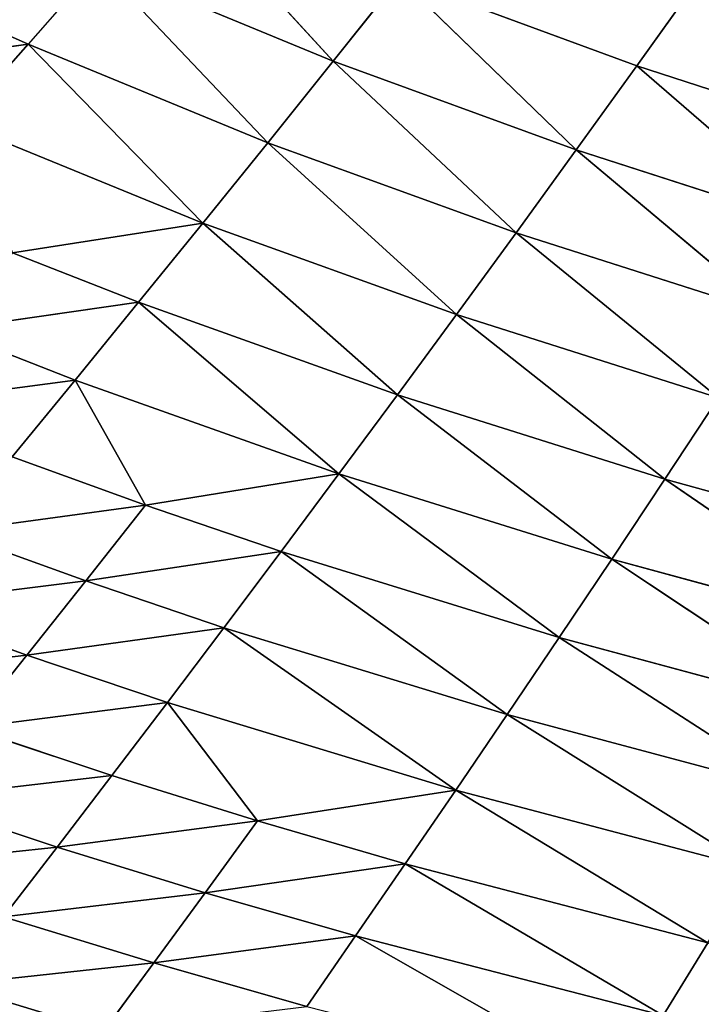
# Model space of a CAD drawing. Extents: x 0 to 500, y 0 to 390.
# Tile 106 of 256: x 150 to 170, y 44 to 74. Entities that reach past the tile are written whole.
import ezdxf

# ---------------------------------------------------------------- set-up
doc = ezdxf.new("R2010")
doc.units = 0
doc.header["$LTSCALE"] = 25.4
doc.layers.get('0').update_dxf_attribs({"linetype": 'CONTINUOUS'})

# ---------------------------------------------------------------- blocks, each defined once
blk = doc.blocks.new('ATLANTA505_-_S_STL')
at = {"color": 0}
for p, q in [((153.802, 64.937, 344.293), (152.276, 67.473, 346.367)), ((153.802, 64.937, 344.293), (152.276, 67.473, 346.367)), ((153.802, 64.937, 344.293), (147.65, 67.297, 344.964)), ((153.802, 64.937, 344.293), (147.65, 67.297, 344.964)), ((167.902, 65.489, 348.035), (159.912, 62.691, 343.479)), ((167.902, 65.489, 348.035), (159.912, 62.691, 343.479)), ((153.802, 64.937, 344.293), (158.431, 65.118, 345.613)), ((153.802, 64.937, 344.293), (158.431, 65.118, 345.613)), ((158.431, 65.118, 345.613), (159.912, 62.691, 343.479)), ((158.431, 65.118, 345.613), (159.912, 62.691, 343.479)), ((153.802, 64.937, 344.293), (149.246, 64.759, 342.9)), ((153.802, 64.937, 344.293), (149.246, 64.759, 342.9)), ((155.357, 62.509, 342.167), (153.802, 64.937, 344.293)), ((153.802, 64.937, 344.293), (159.912, 62.691, 343.479)), ((153.802, 64.937, 344.293), (159.912, 62.691, 343.479)), ((155.357, 62.509, 342.167), (153.802, 64.937, 344.293)), ((150.873, 62.33, 340.784), (144.765, 64.584, 341.431)), ((150.873, 62.33, 340.784), (144.765, 64.584, 341.431)), ((155.357, 62.509, 342.167), (149.246, 64.759, 342.9)), ((155.357, 62.509, 342.167), (149.246, 64.759, 342.9)), ((150.873, 62.33, 340.784), (149.246, 64.759, 342.9)), ((150.873, 62.33, 340.784), (149.246, 64.759, 342.9)), ((169.231, 63.065, 345.888), (159.912, 62.691, 343.479)), ((169.231, 63.065, 345.888), (159.912, 62.691, 343.479)), ((169.231, 63.065, 345.888), (161.419, 60.37, 341.292)), ((169.231, 63.065, 345.888), (161.419, 60.37, 341.292)), ((169.231, 63.065, 345.888), (170.583, 60.744, 343.688)), ((169.231, 63.065, 345.888), (170.583, 60.744, 343.688)), ((155.357, 62.509, 342.167), (159.912, 62.691, 343.479)), ((155.357, 62.509, 342.167), (159.912, 62.691, 343.479)), ((159.912, 62.691, 343.479), (161.419, 60.37, 341.292)), ((159.912, 62.691, 343.479), (161.419, 60.37, 341.292)), ((155.357, 62.509, 342.167), (150.873, 62.33, 340.784)), ((155.357, 62.509, 342.167), (150.873, 62.33, 340.784)), ((156.94, 60.188, 339.99), (155.357, 62.509, 342.167)), ((155.357, 62.509, 342.167), (161.419, 60.37, 341.292)), ((155.357, 62.509, 342.167), (161.419, 60.37, 341.292)), ((156.94, 60.188, 339.99), (155.357, 62.509, 342.167)), ((146.464, 62.154, 339.326), (150.873, 62.33, 340.784)), ((146.464, 62.154, 339.326), (150.873, 62.33, 340.784)), ((146.464, 62.154, 339.326), (152.531, 60.009, 338.617)), ((146.464, 62.154, 339.326), (152.531, 60.009, 338.617)), ((156.94, 60.188, 339.99), (150.873, 62.33, 340.784)), ((152.531, 60.009, 338.617), (150.873, 62.33, 340.784)), ((156.94, 60.188, 339.99), (150.873, 62.33, 340.784)), ((152.531, 60.009, 338.617), (150.873, 62.33, 340.784)), ((170.583, 60.744, 343.688), (161.419, 60.37, 341.292)), ((170.583, 60.744, 343.688), (161.419, 60.37, 341.292)), ((170.583, 60.744, 343.688), (162.951, 58.154, 339.055)), ((170.583, 60.744, 343.688), (162.951, 58.154, 339.055)), ((156.94, 60.188, 339.99), (161.419, 60.37, 341.292)), ((156.94, 60.188, 339.99), (161.419, 60.37, 341.292)), ((161.419, 60.37, 341.292), (162.951, 58.154, 339.055)), ((161.419, 60.37, 341.292), (162.951, 58.154, 339.055)), ((148.194, 59.834, 337.172), (152.531, 60.009, 338.617)), ((148.194, 59.834, 337.172), (152.531, 60.009, 338.617)), ((152.531, 60.009, 338.617), (156.94, 60.188, 339.99)), ((152.531, 60.009, 338.617), (156.94, 60.188, 339.99)), ((152.531, 60.009, 338.617), (154.215, 57.796, 336.401)), ((152.531, 60.009, 338.617), (154.215, 57.796, 336.401)), ((154.215, 57.796, 336.401), (156.94, 60.188, 339.99)), ((154.215, 57.796, 336.401), (156.94, 60.188, 339.99)), ((162.951, 58.154, 339.055), (156.94, 60.188, 339.99)), ((162.951, 58.154, 339.055), (156.94, 60.188, 339.99)), ((149.953, 57.622, 334.969), (148.194, 59.834, 337.172)), ((148.194, 59.834, 337.172), (154.215, 57.796, 336.401)), ((148.194, 59.834, 337.172), (154.215, 57.796, 336.401)), ((149.953, 57.622, 334.969), (148.194, 59.834, 337.172)), ((149.953, 57.622, 334.969), (143.931, 59.662, 335.653)), ((149.953, 57.622, 334.969), (143.931, 59.662, 335.653)), ((171.957, 58.525, 341.435), (162.951, 58.154, 339.055)), ((171.957, 58.525, 341.435), (162.951, 58.154, 339.055)), ((171.957, 58.525, 341.435), (164.505, 56.041, 336.768)), ((171.957, 58.525, 341.435), (164.505, 56.041, 336.768)), ((154.215, 57.796, 336.401), (162.951, 58.154, 339.055)), ((154.215, 57.796, 336.401), (162.951, 58.154, 339.055)), ((155.925, 55.688, 334.138), (162.951, 58.154, 339.055)), ((155.925, 55.688, 334.138), (162.951, 58.154, 339.055)), ((164.505, 56.041, 336.768), (162.951, 58.154, 339.055)), ((164.505, 56.041, 336.768), (162.951, 58.154, 339.055)), ((149.953, 57.622, 334.969), (145.762, 57.452, 333.465)), ((149.953, 57.622, 334.969), (145.762, 57.452, 333.465)), ((149.953, 57.622, 334.969), (154.215, 57.796, 336.401)), ((149.953, 57.622, 334.969), (154.215, 57.796, 336.401)), ((151.738, 55.517, 332.719), (149.953, 57.622, 334.969)), ((149.953, 57.622, 334.969), (155.925, 55.688, 334.138)), ((149.953, 57.622, 334.969), (155.925, 55.688, 334.138)), ((151.738, 55.517, 332.719), (149.953, 57.622, 334.969)), ((154.215, 57.796, 336.401), (155.925, 55.688, 334.138)), ((154.215, 57.796, 336.401), (155.925, 55.688, 334.138)), ((151.738, 55.517, 332.719), (145.762, 57.452, 333.465)), ((151.738, 55.517, 332.719), (145.762, 57.452, 333.465)), ((173.351, 56.408, 339.132), (164.505, 56.041, 336.768)), ((173.351, 56.408, 339.132), (164.505, 56.041, 336.768)), ((173.351, 56.408, 339.132), (166.08, 54.03, 334.434)), ((173.351, 56.408, 339.132), (166.08, 54.03, 334.434)), ((155.925, 55.688, 334.138), (164.505, 56.041, 336.768)), ((155.925, 55.688, 334.138), (164.505, 56.041, 336.768)), ((157.657, 53.684, 331.828), (164.505, 56.041, 336.768)), ((157.657, 53.684, 331.828), (164.505, 56.041, 336.768)), ((166.08, 54.03, 334.434), (164.505, 56.041, 336.768)), ((166.08, 54.03, 334.434), (164.505, 56.041, 336.768)), ((151.738, 55.517, 332.719), (147.622, 55.349, 331.231)), ((151.738, 55.517, 332.719), (147.622, 55.349, 331.231)), ((151.738, 55.517, 332.719), (155.925, 55.688, 334.138)), ((151.738, 55.517, 332.719), (155.925, 55.688, 334.138)), ((153.546, 53.516, 330.425), (151.738, 55.517, 332.719)), ((151.738, 55.517, 332.719), (157.657, 53.684, 331.828)), ((151.738, 55.517, 332.719), (157.657, 53.684, 331.828)), ((153.546, 53.516, 330.425), (151.738, 55.517, 332.719)), ((155.925, 55.688, 334.138), (157.657, 53.684, 331.828)), ((155.925, 55.688, 334.138), (157.657, 53.684, 331.828)), ((153.546, 53.516, 330.425), (147.622, 55.349, 331.231)), ((153.546, 53.516, 330.425), (147.622, 55.349, 331.231)), ((174.763, 54.39, 336.779), (166.08, 54.03, 334.434)), ((174.763, 54.39, 336.779), (166.08, 54.03, 334.434)), ((174.763, 54.39, 336.779), (167.673, 52.12, 332.055)), ((174.763, 54.39, 336.779), (167.673, 52.12, 332.055)), ((157.657, 53.684, 331.828), (166.08, 54.03, 334.434)), ((157.657, 53.684, 331.828), (166.08, 54.03, 334.434)), ((159.41, 51.782, 329.475), (166.08, 54.03, 334.434)), ((159.41, 51.782, 329.475), (166.08, 54.03, 334.434)), ((167.673, 52.12, 332.055), (166.08, 54.03, 334.434)), ((167.673, 52.12, 332.055), (166.08, 54.03, 334.434)), ((153.546, 53.516, 330.425), (149.506, 53.353, 328.953)), ((153.546, 53.516, 330.425), (149.506, 53.353, 328.953)), ((153.546, 53.516, 330.425), (151.412, 51.46, 326.633)), ((153.546, 53.516, 330.425), (151.412, 51.46, 326.633)), ((153.546, 53.516, 330.425), (157.657, 53.684, 331.828)), ((153.546, 53.516, 330.425), (157.657, 53.684, 331.828)), ((159.41, 51.782, 329.475), (153.546, 53.516, 330.425)), ((159.41, 51.782, 329.475), (153.546, 53.516, 330.425)), ((157.657, 53.684, 331.828), (159.41, 51.782, 329.475)), ((157.657, 53.684, 331.828), (159.41, 51.782, 329.475)), ((151.412, 51.46, 326.633), (145.536, 53.194, 327.412)), ((151.412, 51.46, 326.633), (145.536, 53.194, 327.412)), ((151.412, 51.46, 326.633), (149.506, 53.353, 328.953)), ((151.412, 51.46, 326.633), (149.506, 53.353, 328.953)), ((176.191, 52.471, 334.379), (167.673, 52.12, 332.055)), ((176.191, 52.471, 334.379), (167.673, 52.12, 332.055)), ((176.191, 52.471, 334.379), (169.284, 50.308, 329.63)), ((176.191, 52.471, 334.379), (169.284, 50.308, 329.63)), ((159.41, 51.782, 329.475), (167.673, 52.12, 332.055)), ((159.41, 51.782, 329.475), (167.673, 52.12, 332.055)), ((161.182, 49.981, 327.079), (167.673, 52.12, 332.055)), ((161.182, 49.981, 327.079), (167.673, 52.12, 332.055)), ((169.284, 50.308, 329.63), (167.673, 52.12, 332.055)), ((169.284, 50.308, 329.63), (167.673, 52.12, 332.055)), ((159.41, 51.782, 329.475), (151.412, 51.46, 326.633)), ((159.41, 51.782, 329.475), (151.412, 51.46, 326.633)), ((159.41, 51.782, 329.475), (153.34, 49.669, 324.271)), ((159.41, 51.782, 329.475), (153.34, 49.669, 324.271)), ((161.182, 49.981, 327.079), (159.41, 51.782, 329.475)), ((161.182, 49.981, 327.079), (159.41, 51.782, 329.475)), ((151.412, 51.46, 326.633), (147.517, 51.305, 325.11)), ((151.412, 51.46, 326.633), (147.517, 51.305, 325.11)), ((153.34, 49.669, 324.271), (151.412, 51.46, 326.633)), ((153.34, 49.669, 324.271), (151.412, 51.46, 326.633)), ((153.34, 49.669, 324.271), (147.517, 51.305, 325.11)), ((153.34, 49.669, 324.271), (147.517, 51.305, 325.11)), ((169.284, 50.308, 329.63), (177.635, 50.649, 331.933)), ((169.284, 50.308, 329.63), (177.635, 50.649, 331.933)), ((161.182, 49.981, 327.079), (169.284, 50.308, 329.63)), ((161.182, 49.981, 327.079), (169.284, 50.308, 329.63)), ((169.284, 50.308, 329.63), (162.972, 48.278, 324.642)), ((169.284, 50.308, 329.63), (162.972, 48.278, 324.642)), ((169.284, 50.308, 329.63), (170.911, 48.593, 327.164)), ((169.284, 50.308, 329.63), (170.911, 48.593, 327.164)), ((161.182, 49.981, 327.079), (153.34, 49.669, 324.271)), ((161.182, 49.981, 327.079), (153.34, 49.669, 324.271)), ((161.182, 49.981, 327.079), (155.288, 47.978, 321.871)), ((161.182, 49.981, 327.079), (155.288, 47.978, 321.871)), ((162.972, 48.278, 324.642), (161.182, 49.981, 327.079)), ((162.972, 48.278, 324.642), (161.182, 49.981, 327.079)), ((153.34, 49.669, 324.271), (149.521, 49.52, 322.768)), ((153.34, 49.669, 324.271), (149.521, 49.52, 322.768)), ((155.288, 47.978, 321.871), (153.34, 49.669, 324.271)), ((155.288, 47.978, 321.871), (153.34, 49.669, 324.271)), ((155.288, 47.978, 321.871), (149.521, 49.52, 322.768)), ((155.288, 47.978, 321.871), (149.521, 49.52, 322.768)), ((162.972, 48.278, 324.642), (170.911, 48.593, 327.164)), ((162.972, 48.278, 324.642), (170.911, 48.593, 327.164)), ((170.911, 48.593, 327.164), (164.779, 46.671, 322.166)), ((170.911, 48.593, 327.164), (164.779, 46.671, 322.166)), ((162.972, 48.278, 324.642), (155.288, 47.978, 321.871)), ((162.972, 48.278, 324.642), (155.288, 47.978, 321.871)), ((162.972, 48.278, 324.642), (157.253, 46.383, 319.433)), ((162.972, 48.278, 324.642), (157.253, 46.383, 319.433)), ((162.972, 48.278, 324.642), (164.779, 46.671, 322.166)), ((162.972, 48.278, 324.642), (164.779, 46.671, 322.166)), ((155.288, 47.978, 321.871), (147.87, 47.694, 318.841)), ((155.288, 47.978, 321.871), (147.87, 47.694, 318.841)), ((149.988, 46.111, 316.448), (155.288, 47.978, 321.871)), ((149.988, 46.111, 316.448), (155.288, 47.978, 321.871)), ((155.288, 47.978, 321.871), (157.253, 46.383, 319.433)), ((155.288, 47.978, 321.871), (157.253, 46.383, 319.433)), ((144.264, 47.558, 317.227), (149.988, 46.111, 316.448)), ((144.264, 47.558, 317.227), (149.988, 46.111, 316.448)), ((149.988, 46.111, 316.448), (147.87, 47.694, 318.841)), ((149.988, 46.111, 316.448), (147.87, 47.694, 318.841)), ((172.553, 46.973, 324.656), (164.779, 46.671, 322.166)), ((172.553, 46.973, 324.656), (164.779, 46.671, 322.166)), ((166.601, 45.157, 319.652), (172.553, 46.973, 324.656)), ((166.601, 45.157, 319.652), (172.553, 46.973, 324.656)), ((157.253, 46.383, 319.433), (164.779, 46.671, 322.166)), ((157.253, 46.383, 319.433), (164.779, 46.671, 322.166)), ((164.779, 46.671, 322.166), (159.236, 44.882, 316.959)), ((164.779, 46.671, 322.166), (159.236, 44.882, 316.959)), ((166.601, 45.157, 319.652), (164.779, 46.671, 322.166)), ((166.601, 45.157, 319.652), (164.779, 46.671, 322.166)), ((157.253, 46.383, 319.433), (149.988, 46.111, 316.448)), ((157.253, 46.383, 319.433), (149.988, 46.111, 316.448)), ((157.253, 46.383, 319.433), (152.124, 44.622, 314.021)), ((157.253, 46.383, 319.433), (152.124, 44.622, 314.021)), ((157.253, 46.383, 319.433), (159.236, 44.882, 316.959)), ((157.253, 46.383, 319.433), (159.236, 44.882, 316.959)), ((146.456, 45.981, 314.859), (149.988, 46.111, 316.448)), ((146.456, 45.981, 314.859), (149.988, 46.111, 316.448)), ((152.124, 44.622, 314.021), (149.988, 46.111, 316.448)), ((152.124, 44.622, 314.021), (149.988, 46.111, 316.448)), ((166.601, 45.157, 319.652), (174.209, 45.446, 322.108)), ((166.601, 45.157, 319.652), (174.209, 45.446, 322.108)), ((168.437, 43.732, 317.102), (174.209, 45.446, 322.108)), ((168.437, 43.732, 317.102), (174.209, 45.446, 322.108)), ((166.601, 45.157, 319.652), (159.236, 44.882, 316.959)), ((166.601, 45.157, 319.652), (159.236, 44.882, 316.959)), ((161.233, 43.47, 314.451), (166.601, 45.157, 319.652)), ((161.233, 43.47, 314.451), (166.601, 45.157, 319.652)), ((166.601, 45.157, 319.652), (168.437, 43.732, 317.102)), ((166.601, 45.157, 319.652), (168.437, 43.732, 317.102)), ((152.124, 44.622, 314.021), (159.236, 44.882, 316.959)), ((152.124, 44.622, 314.021), (159.236, 44.882, 316.959)), ((159.236, 44.882, 316.959), (154.277, 43.224, 311.561)), ((159.236, 44.882, 316.959), (154.277, 43.224, 311.561)), ((161.233, 43.47, 314.451), (159.236, 44.882, 316.959)), ((161.233, 43.47, 314.451), (159.236, 44.882, 316.959)), ((168.437, 43.732, 317.102), (175.878, 44.007, 319.523)), ((168.437, 43.732, 317.102), (175.878, 44.007, 319.523)), ((161.233, 43.47, 314.451), (168.437, 43.732, 317.102)), ((161.233, 43.47, 314.451), (168.437, 43.732, 317.102)), ((172.151, 41.132, 311.899), (168.437, 43.732, 317.102)), ((172.151, 41.132, 311.899), (168.437, 43.732, 317.102))]:
    blk.add_line(p, q, dxfattribs=at)
mesh = blk.add_polyface(dxfattribs=at)
corners = [(152.276, 67.473, 346.367), (147.65, 67.297, 344.964), (146.087, 69.941, 346.977)]
mesh.append_faces([[corners[k] for k in face] for face in [(0, 1, 2)]], dxfattribs={"color": 0})
mesh = blk.add_polyface(dxfattribs=at)
corners = [(153.802, 64.937, 344.293), (147.65, 67.297, 344.964), (152.276, 67.473, 346.367)]
mesh.append_faces([[corners[k] for k in face] for face in [(0, 1, 2)]], dxfattribs={"color": 0})
mesh = blk.add_polyface(dxfattribs=at)
corners = [(158.431, 65.118, 345.613), (153.802, 64.937, 344.293), (152.276, 67.473, 346.367)]
mesh.append_faces([[corners[k] for k in face] for face in [(0, 1, 2)]], dxfattribs={"color": 0})
mesh = blk.add_polyface(dxfattribs=at)
corners = [(153.802, 64.937, 344.293), (149.246, 64.759, 342.9), (147.65, 67.297, 344.964)]
mesh.append_faces([[corners[k] for k in face] for face in [(0, 1, 2)]], dxfattribs={"color": 0})
mesh = blk.add_polyface(dxfattribs=at)
corners = [(167.902, 65.489, 348.035), (159.912, 62.691, 343.479), (158.431, 65.118, 345.613)]
mesh.append_faces([[corners[k] for k in face] for face in [(0, 1, 2)]], dxfattribs={"color": 0})
mesh = blk.add_polyface(dxfattribs=at)
corners = [(167.902, 65.489, 348.035), (169.231, 63.065, 345.888), (159.912, 62.691, 343.479)]
mesh.append_faces([[corners[k] for k in face] for face in [(0, 1, 2)]], dxfattribs={"color": 0})
mesh = blk.add_polyface(dxfattribs=at)
corners = [(158.431, 65.118, 345.613), (159.912, 62.691, 343.479), (153.802, 64.937, 344.293)]
mesh.append_faces([[corners[k] for k in face] for face in [(0, 1, 2)]], dxfattribs={"color": 0})
mesh = blk.add_polyface(dxfattribs=at)
corners = [(153.802, 64.937, 344.293), (155.357, 62.509, 342.167), (149.246, 64.759, 342.9)]
mesh.append_faces([[corners[k] for k in face] for face in [(0, 1, 2)]], dxfattribs={"color": 0})
mesh = blk.add_polyface(dxfattribs=at)
corners = [(153.802, 64.937, 344.293), (159.912, 62.691, 343.479), (155.357, 62.509, 342.167)]
mesh.append_faces([[corners[k] for k in face] for face in [(0, 1, 2)]], dxfattribs={"color": 0})
mesh = blk.add_polyface(dxfattribs=at)
corners = [(149.246, 64.759, 342.9), (150.873, 62.33, 340.784), (144.765, 64.584, 341.431)]
mesh.append_faces([[corners[k] for k in face] for face in [(0, 1, 2)]], dxfattribs={"color": 0})
mesh = blk.add_polyface(dxfattribs=at)
corners = [(144.765, 64.584, 341.431), (150.873, 62.33, 340.784), (146.464, 62.154, 339.326)]
mesh.append_faces([[corners[k] for k in face] for face in [(0, 1, 2)]], dxfattribs={"color": 0})
mesh = blk.add_polyface(dxfattribs=at)
corners = [(149.246, 64.759, 342.9), (155.357, 62.509, 342.167), (150.873, 62.33, 340.784)]
mesh.append_faces([[corners[k] for k in face] for face in [(0, 1, 2)]], dxfattribs={"color": 0})
mesh = blk.add_polyface(dxfattribs=at)
corners = [(178.816, 63.45, 348.021), (170.583, 60.744, 343.688), (169.231, 63.065, 345.888)]
mesh.append_faces([[corners[k] for k in face] for face in [(0, 1, 2)]], dxfattribs={"color": 0})
mesh = blk.add_polyface(dxfattribs=at)
corners = [(169.231, 63.065, 345.888), (161.419, 60.37, 341.292), (159.912, 62.691, 343.479)]
mesh.append_faces([[corners[k] for k in face] for face in [(0, 1, 2)]], dxfattribs={"color": 0})
mesh = blk.add_polyface(dxfattribs=at)
corners = [(169.231, 63.065, 345.888), (170.583, 60.744, 343.688), (161.419, 60.37, 341.292)]
mesh.append_faces([[corners[k] for k in face] for face in [(0, 1, 2)]], dxfattribs={"color": 0})
mesh = blk.add_polyface(dxfattribs=at)
corners = [(159.912, 62.691, 343.479), (161.419, 60.37, 341.292), (155.357, 62.509, 342.167)]
mesh.append_faces([[corners[k] for k in face] for face in [(0, 1, 2)]], dxfattribs={"color": 0})
mesh = blk.add_polyface(dxfattribs=at)
corners = [(155.357, 62.509, 342.167), (156.94, 60.188, 339.99), (150.873, 62.33, 340.784)]
mesh.append_faces([[corners[k] for k in face] for face in [(0, 1, 2)]], dxfattribs={"color": 0})
mesh = blk.add_polyface(dxfattribs=at)
corners = [(155.357, 62.509, 342.167), (161.419, 60.37, 341.292), (156.94, 60.188, 339.99)]
mesh.append_faces([[corners[k] for k in face] for face in [(0, 1, 2)]], dxfattribs={"color": 0})
mesh = blk.add_polyface(dxfattribs=at)
corners = [(150.873, 62.33, 340.784), (152.531, 60.009, 338.617), (146.464, 62.154, 339.326)]
mesh.append_faces([[corners[k] for k in face] for face in [(0, 1, 2)]], dxfattribs={"color": 0})
mesh = blk.add_polyface(dxfattribs=at)
corners = [(146.464, 62.154, 339.326), (152.531, 60.009, 338.617), (148.194, 59.834, 337.172)]
mesh.append_faces([[corners[k] for k in face] for face in [(0, 1, 2)]], dxfattribs={"color": 0})
mesh = blk.add_polyface(dxfattribs=at)
corners = [(150.873, 62.33, 340.784), (156.94, 60.188, 339.99), (152.531, 60.009, 338.617)]
mesh.append_faces([[corners[k] for k in face] for face in [(0, 1, 2)]], dxfattribs={"color": 0})
mesh = blk.add_polyface(dxfattribs=at)
corners = [(170.583, 60.744, 343.688), (162.951, 58.154, 339.055), (161.419, 60.37, 341.292)]
mesh.append_faces([[corners[k] for k in face] for face in [(0, 1, 2)]], dxfattribs={"color": 0})
mesh = blk.add_polyface(dxfattribs=at)
corners = [(170.583, 60.744, 343.688), (171.957, 58.525, 341.435), (162.951, 58.154, 339.055)]
mesh.append_faces([[corners[k] for k in face] for face in [(0, 1, 2)]], dxfattribs={"color": 0})
mesh = blk.add_polyface(dxfattribs=at)
corners = [(161.419, 60.37, 341.292), (162.951, 58.154, 339.055), (156.94, 60.188, 339.99)]
mesh.append_faces([[corners[k] for k in face] for face in [(0, 1, 2)]], dxfattribs={"color": 0})
mesh = blk.add_polyface(dxfattribs=at)
corners = [(152.531, 60.009, 338.617), (154.215, 57.796, 336.401), (148.194, 59.834, 337.172)]
mesh.append_faces([[corners[k] for k in face] for face in [(0, 1, 2)]], dxfattribs={"color": 0})
mesh = blk.add_polyface(dxfattribs=at)
corners = [(156.94, 60.188, 339.99), (154.215, 57.796, 336.401), (152.531, 60.009, 338.617)]
mesh.append_faces([[corners[k] for k in face] for face in [(0, 1, 2)]], dxfattribs={"color": 0})
mesh = blk.add_polyface(dxfattribs=at)
corners = [(156.94, 60.188, 339.99), (162.951, 58.154, 339.055), (154.215, 57.796, 336.401)]
mesh.append_faces([[corners[k] for k in face] for face in [(0, 1, 2)]], dxfattribs={"color": 0})
mesh = blk.add_polyface(dxfattribs=at)
corners = [(148.194, 59.834, 337.172), (149.953, 57.622, 334.969), (143.931, 59.662, 335.653)]
mesh.append_faces([[corners[k] for k in face] for face in [(0, 1, 2)]], dxfattribs={"color": 0})
mesh = blk.add_polyface(dxfattribs=at)
corners = [(148.194, 59.834, 337.172), (154.215, 57.796, 336.401), (149.953, 57.622, 334.969)]
mesh.append_faces([[corners[k] for k in face] for face in [(0, 1, 2)]], dxfattribs={"color": 0})
mesh = blk.add_polyface(dxfattribs=at)
corners = [(143.931, 59.662, 335.653), (149.953, 57.622, 334.969), (145.762, 57.452, 333.465)]
mesh.append_faces([[corners[k] for k in face] for face in [(0, 1, 2)]], dxfattribs={"color": 0})
mesh = blk.add_polyface(dxfattribs=at)
corners = [(171.957, 58.525, 341.435), (164.505, 56.041, 336.768), (162.951, 58.154, 339.055)]
mesh.append_faces([[corners[k] for k in face] for face in [(0, 1, 2)]], dxfattribs={"color": 0})
mesh = blk.add_polyface(dxfattribs=at)
corners = [(171.957, 58.525, 341.435), (173.351, 56.408, 339.132), (164.505, 56.041, 336.768)]
mesh.append_faces([[corners[k] for k in face] for face in [(0, 1, 2)]], dxfattribs={"color": 0})
mesh = blk.add_polyface(dxfattribs=at)
corners = [(162.951, 58.154, 339.055), (155.925, 55.688, 334.138), (154.215, 57.796, 336.401)]
mesh.append_faces([[corners[k] for k in face] for face in [(0, 1, 2)]], dxfattribs={"color": 0})
mesh = blk.add_polyface(dxfattribs=at)
corners = [(162.951, 58.154, 339.055), (164.505, 56.041, 336.768), (155.925, 55.688, 334.138)]
mesh.append_faces([[corners[k] for k in face] for face in [(0, 1, 2)]], dxfattribs={"color": 0})
mesh = blk.add_polyface(dxfattribs=at)
corners = [(149.953, 57.622, 334.969), (151.738, 55.517, 332.719), (145.762, 57.452, 333.465)]
mesh.append_faces([[corners[k] for k in face] for face in [(0, 1, 2)]], dxfattribs={"color": 0})
mesh = blk.add_polyface(dxfattribs=at)
corners = [(154.215, 57.796, 336.401), (155.925, 55.688, 334.138), (149.953, 57.622, 334.969)]
mesh.append_faces([[corners[k] for k in face] for face in [(0, 1, 2)]], dxfattribs={"color": 0})
mesh = blk.add_polyface(dxfattribs=at)
corners = [(149.953, 57.622, 334.969), (155.925, 55.688, 334.138), (151.738, 55.517, 332.719)]
mesh.append_faces([[corners[k] for k in face] for face in [(0, 1, 2)]], dxfattribs={"color": 0})
mesh = blk.add_polyface(dxfattribs=at)
corners = [(145.762, 57.452, 333.465), (151.738, 55.517, 332.719), (147.622, 55.349, 331.231)]
mesh.append_faces([[corners[k] for k in face] for face in [(0, 1, 2)]], dxfattribs={"color": 0})
mesh = blk.add_polyface(dxfattribs=at)
corners = [(173.351, 56.408, 339.132), (166.08, 54.03, 334.434), (164.505, 56.041, 336.768)]
mesh.append_faces([[corners[k] for k in face] for face in [(0, 1, 2)]], dxfattribs={"color": 0})
mesh = blk.add_polyface(dxfattribs=at)
corners = [(173.351, 56.408, 339.132), (174.763, 54.39, 336.779), (166.08, 54.03, 334.434)]
mesh.append_faces([[corners[k] for k in face] for face in [(0, 1, 2)]], dxfattribs={"color": 0})
mesh = blk.add_polyface(dxfattribs=at)
corners = [(164.505, 56.041, 336.768), (157.657, 53.684, 331.828), (155.925, 55.688, 334.138)]
mesh.append_faces([[corners[k] for k in face] for face in [(0, 1, 2)]], dxfattribs={"color": 0})
mesh = blk.add_polyface(dxfattribs=at)
corners = [(164.505, 56.041, 336.768), (166.08, 54.03, 334.434), (157.657, 53.684, 331.828)]
mesh.append_faces([[corners[k] for k in face] for face in [(0, 1, 2)]], dxfattribs={"color": 0})
mesh = blk.add_polyface(dxfattribs=at)
corners = [(151.738, 55.517, 332.719), (153.546, 53.516, 330.425), (147.622, 55.349, 331.231)]
mesh.append_faces([[corners[k] for k in face] for face in [(0, 1, 2)]], dxfattribs={"color": 0})
mesh = blk.add_polyface(dxfattribs=at)
corners = [(155.925, 55.688, 334.138), (157.657, 53.684, 331.828), (151.738, 55.517, 332.719)]
mesh.append_faces([[corners[k] for k in face] for face in [(0, 1, 2)]], dxfattribs={"color": 0})
mesh = blk.add_polyface(dxfattribs=at)
corners = [(151.738, 55.517, 332.719), (157.657, 53.684, 331.828), (153.546, 53.516, 330.425)]
mesh.append_faces([[corners[k] for k in face] for face in [(0, 1, 2)]], dxfattribs={"color": 0})
mesh = blk.add_polyface(dxfattribs=at)
corners = [(147.622, 55.349, 331.231), (153.546, 53.516, 330.425), (149.506, 53.353, 328.953)]
mesh.append_faces([[corners[k] for k in face] for face in [(0, 1, 2)]], dxfattribs={"color": 0})
mesh = blk.add_polyface(dxfattribs=at)
corners = [(174.763, 54.39, 336.779), (167.673, 52.12, 332.055), (166.08, 54.03, 334.434)]
mesh.append_faces([[corners[k] for k in face] for face in [(0, 1, 2)]], dxfattribs={"color": 0})
mesh = blk.add_polyface(dxfattribs=at)
corners = [(174.763, 54.39, 336.779), (176.191, 52.471, 334.379), (167.673, 52.12, 332.055)]
mesh.append_faces([[corners[k] for k in face] for face in [(0, 1, 2)]], dxfattribs={"color": 0})
mesh = blk.add_polyface(dxfattribs=at)
corners = [(166.08, 54.03, 334.434), (159.41, 51.782, 329.475), (157.657, 53.684, 331.828)]
mesh.append_faces([[corners[k] for k in face] for face in [(0, 1, 2)]], dxfattribs={"color": 0})
mesh = blk.add_polyface(dxfattribs=at)
corners = [(166.08, 54.03, 334.434), (167.673, 52.12, 332.055), (159.41, 51.782, 329.475)]
mesh.append_faces([[corners[k] for k in face] for face in [(0, 1, 2)]], dxfattribs={"color": 0})
mesh = blk.add_polyface(dxfattribs=at)
corners = [(153.546, 53.516, 330.425), (151.412, 51.46, 326.633), (149.506, 53.353, 328.953)]
mesh.append_faces([[corners[k] for k in face] for face in [(0, 1, 2)]], dxfattribs={"color": 0})
mesh = blk.add_polyface(dxfattribs=at)
corners = [(153.546, 53.516, 330.425), (159.41, 51.782, 329.475), (151.412, 51.46, 326.633)]
mesh.append_faces([[corners[k] for k in face] for face in [(0, 1, 2)]], dxfattribs={"color": 0})
mesh = blk.add_polyface(dxfattribs=at)
corners = [(157.657, 53.684, 331.828), (159.41, 51.782, 329.475), (153.546, 53.516, 330.425)]
mesh.append_faces([[corners[k] for k in face] for face in [(0, 1, 2)]], dxfattribs={"color": 0})
mesh = blk.add_polyface(dxfattribs=at)
corners = [(149.506, 53.353, 328.953), (151.412, 51.46, 326.633), (145.536, 53.194, 327.412)]
mesh.append_faces([[corners[k] for k in face] for face in [(0, 1, 2)]], dxfattribs={"color": 0})
mesh = blk.add_polyface(dxfattribs=at)
corners = [(145.536, 53.194, 327.412), (151.412, 51.46, 326.633), (147.517, 51.305, 325.11)]
mesh.append_faces([[corners[k] for k in face] for face in [(0, 1, 2)]], dxfattribs={"color": 0})
mesh = blk.add_polyface(dxfattribs=at)
corners = [(176.191, 52.471, 334.379), (169.284, 50.308, 329.63), (167.673, 52.12, 332.055)]
mesh.append_faces([[corners[k] for k in face] for face in [(0, 1, 2)]], dxfattribs={"color": 0})
mesh = blk.add_polyface(dxfattribs=at)
corners = [(176.191, 52.471, 334.379), (177.635, 50.649, 331.933), (169.284, 50.308, 329.63)]
mesh.append_faces([[corners[k] for k in face] for face in [(0, 1, 2)]], dxfattribs={"color": 0})
mesh = blk.add_polyface(dxfattribs=at)
corners = [(167.673, 52.12, 332.055), (161.182, 49.981, 327.079), (159.41, 51.782, 329.475)]
mesh.append_faces([[corners[k] for k in face] for face in [(0, 1, 2)]], dxfattribs={"color": 0})
mesh = blk.add_polyface(dxfattribs=at)
corners = [(167.673, 52.12, 332.055), (169.284, 50.308, 329.63), (161.182, 49.981, 327.079)]
mesh.append_faces([[corners[k] for k in face] for face in [(0, 1, 2)]], dxfattribs={"color": 0})
mesh = blk.add_polyface(dxfattribs=at)
corners = [(159.41, 51.782, 329.475), (153.34, 49.669, 324.271), (151.412, 51.46, 326.633)]
mesh.append_faces([[corners[k] for k in face] for face in [(0, 1, 2)]], dxfattribs={"color": 0})
mesh = blk.add_polyface(dxfattribs=at)
corners = [(159.41, 51.782, 329.475), (161.182, 49.981, 327.079), (153.34, 49.669, 324.271)]
mesh.append_faces([[corners[k] for k in face] for face in [(0, 1, 2)]], dxfattribs={"color": 0})
mesh = blk.add_polyface(dxfattribs=at)
corners = [(151.412, 51.46, 326.633), (153.34, 49.669, 324.271), (147.517, 51.305, 325.11)]
mesh.append_faces([[corners[k] for k in face] for face in [(0, 1, 2)]], dxfattribs={"color": 0})
mesh = blk.add_polyface(dxfattribs=at)
corners = [(147.517, 51.305, 325.11), (153.34, 49.669, 324.271), (149.521, 49.52, 322.768)]
mesh.append_faces([[corners[k] for k in face] for face in [(0, 1, 2)]], dxfattribs={"color": 0})
mesh = blk.add_polyface(dxfattribs=at)
corners = [(177.635, 50.649, 331.933), (170.911, 48.593, 327.164), (169.284, 50.308, 329.63)]
mesh.append_faces([[corners[k] for k in face] for face in [(0, 1, 2)]], dxfattribs={"color": 0})
mesh = blk.add_polyface(dxfattribs=at)
corners = [(169.284, 50.308, 329.63), (162.972, 48.278, 324.642), (161.182, 49.981, 327.079)]
mesh.append_faces([[corners[k] for k in face] for face in [(0, 1, 2)]], dxfattribs={"color": 0})
mesh = blk.add_polyface(dxfattribs=at)
corners = [(169.284, 50.308, 329.63), (170.911, 48.593, 327.164), (162.972, 48.278, 324.642)]
mesh.append_faces([[corners[k] for k in face] for face in [(0, 1, 2)]], dxfattribs={"color": 0})
mesh = blk.add_polyface(dxfattribs=at)
corners = [(161.182, 49.981, 327.079), (155.288, 47.978, 321.871), (153.34, 49.669, 324.271)]
mesh.append_faces([[corners[k] for k in face] for face in [(0, 1, 2)]], dxfattribs={"color": 0})
mesh = blk.add_polyface(dxfattribs=at)
corners = [(161.182, 49.981, 327.079), (162.972, 48.278, 324.642), (155.288, 47.978, 321.871)]
mesh.append_faces([[corners[k] for k in face] for face in [(0, 1, 2)]], dxfattribs={"color": 0})
mesh = blk.add_polyface(dxfattribs=at)
corners = [(153.34, 49.669, 324.271), (155.288, 47.978, 321.871), (149.521, 49.52, 322.768)]
mesh.append_faces([[corners[k] for k in face] for face in [(0, 1, 2)]], dxfattribs={"color": 0})
mesh = blk.add_polyface(dxfattribs=at)
corners = [(149.521, 49.52, 322.768), (155.288, 47.978, 321.871), (147.87, 47.694, 318.841)]
mesh.append_faces([[corners[k] for k in face] for face in [(0, 1, 2)]], dxfattribs={"color": 0})
mesh = blk.add_polyface(dxfattribs=at)
corners = [(170.911, 48.593, 327.164), (164.779, 46.671, 322.166), (162.972, 48.278, 324.642)]
mesh.append_faces([[corners[k] for k in face] for face in [(0, 1, 2)]], dxfattribs={"color": 0})
mesh = blk.add_polyface(dxfattribs=at)
corners = [(170.911, 48.593, 327.164), (172.553, 46.973, 324.656), (164.779, 46.671, 322.166)]
mesh.append_faces([[corners[k] for k in face] for face in [(0, 1, 2)]], dxfattribs={"color": 0})
mesh = blk.add_polyface(dxfattribs=at)
corners = [(162.972, 48.278, 324.642), (157.253, 46.383, 319.433), (155.288, 47.978, 321.871)]
mesh.append_faces([[corners[k] for k in face] for face in [(0, 1, 2)]], dxfattribs={"color": 0})
mesh = blk.add_polyface(dxfattribs=at)
corners = [(162.972, 48.278, 324.642), (164.779, 46.671, 322.166), (157.253, 46.383, 319.433)]
mesh.append_faces([[corners[k] for k in face] for face in [(0, 1, 2)]], dxfattribs={"color": 0})
mesh = blk.add_polyface(dxfattribs=at)
corners = [(155.288, 47.978, 321.871), (149.988, 46.111, 316.448), (147.87, 47.694, 318.841)]
mesh.append_faces([[corners[k] for k in face] for face in [(0, 1, 2)]], dxfattribs={"color": 0})
mesh = blk.add_polyface(dxfattribs=at)
corners = [(155.288, 47.978, 321.871), (157.253, 46.383, 319.433), (149.988, 46.111, 316.448)]
mesh.append_faces([[corners[k] for k in face] for face in [(0, 1, 2)]], dxfattribs={"color": 0})
mesh = blk.add_polyface(dxfattribs=at)
corners = [(147.87, 47.694, 318.841), (149.988, 46.111, 316.448), (144.264, 47.558, 317.227)]
mesh.append_faces([[corners[k] for k in face] for face in [(0, 1, 2)]], dxfattribs={"color": 0})
mesh = blk.add_polyface(dxfattribs=at)
corners = [(144.264, 47.558, 317.227), (149.988, 46.111, 316.448), (146.456, 45.981, 314.859)]
mesh.append_faces([[corners[k] for k in face] for face in [(0, 1, 2)]], dxfattribs={"color": 0})
mesh = blk.add_polyface(dxfattribs=at)
corners = [(172.553, 46.973, 324.656), (166.601, 45.157, 319.652), (164.779, 46.671, 322.166)]
mesh.append_faces([[corners[k] for k in face] for face in [(0, 1, 2)]], dxfattribs={"color": 0})
mesh = blk.add_polyface(dxfattribs=at)
corners = [(172.553, 46.973, 324.656), (174.209, 45.446, 322.108), (166.601, 45.157, 319.652)]
mesh.append_faces([[corners[k] for k in face] for face in [(0, 1, 2)]], dxfattribs={"color": 0})
mesh = blk.add_polyface(dxfattribs=at)
corners = [(164.779, 46.671, 322.166), (159.236, 44.882, 316.959), (157.253, 46.383, 319.433)]
mesh.append_faces([[corners[k] for k in face] for face in [(0, 1, 2)]], dxfattribs={"color": 0})
mesh = blk.add_polyface(dxfattribs=at)
corners = [(164.779, 46.671, 322.166), (166.601, 45.157, 319.652), (159.236, 44.882, 316.959)]
mesh.append_faces([[corners[k] for k in face] for face in [(0, 1, 2)]], dxfattribs={"color": 0})
mesh = blk.add_polyface(dxfattribs=at)
corners = [(157.253, 46.383, 319.433), (152.124, 44.622, 314.021), (149.988, 46.111, 316.448)]
mesh.append_faces([[corners[k] for k in face] for face in [(0, 1, 2)]], dxfattribs={"color": 0})
mesh = blk.add_polyface(dxfattribs=at)
corners = [(157.253, 46.383, 319.433), (159.236, 44.882, 316.959), (152.124, 44.622, 314.021)]
mesh.append_faces([[corners[k] for k in face] for face in [(0, 1, 2)]], dxfattribs={"color": 0})
mesh = blk.add_polyface(dxfattribs=at)
corners = [(149.988, 46.111, 316.448), (152.124, 44.622, 314.021), (146.456, 45.981, 314.859)]
mesh.append_faces([[corners[k] for k in face] for face in [(0, 1, 2)]], dxfattribs={"color": 0})
mesh = blk.add_polyface(dxfattribs=at)
corners = [(174.209, 45.446, 322.108), (168.437, 43.732, 317.102), (166.601, 45.157, 319.652)]
mesh.append_faces([[corners[k] for k in face] for face in [(0, 1, 2)]], dxfattribs={"color": 0})
mesh = blk.add_polyface(dxfattribs=at)
corners = [(174.209, 45.446, 322.108), (175.878, 44.007, 319.523), (168.437, 43.732, 317.102)]
mesh.append_faces([[corners[k] for k in face] for face in [(0, 1, 2)]], dxfattribs={"color": 0})
mesh = blk.add_polyface(dxfattribs=at)
corners = [(166.601, 45.157, 319.652), (161.233, 43.47, 314.451), (159.236, 44.882, 316.959)]
mesh.append_faces([[corners[k] for k in face] for face in [(0, 1, 2)]], dxfattribs={"color": 0})
mesh = blk.add_polyface(dxfattribs=at)
corners = [(166.601, 45.157, 319.652), (168.437, 43.732, 317.102), (161.233, 43.47, 314.451)]
mesh.append_faces([[corners[k] for k in face] for face in [(0, 1, 2)]], dxfattribs={"color": 0})
mesh = blk.add_polyface(dxfattribs=at)
corners = [(159.236, 44.882, 316.959), (154.277, 43.224, 311.561), (152.124, 44.622, 314.021)]
mesh.append_faces([[corners[k] for k in face] for face in [(0, 1, 2)]], dxfattribs={"color": 0})
mesh = blk.add_polyface(dxfattribs=at)
corners = [(159.236, 44.882, 316.959), (161.233, 43.47, 314.451), (154.277, 43.224, 311.561)]
mesh.append_faces([[corners[k] for k in face] for face in [(0, 1, 2)]], dxfattribs={"color": 0})
mesh = blk.add_polyface(dxfattribs=at)
corners = [(175.878, 44.007, 319.523), (172.151, 41.132, 311.899), (168.437, 43.732, 317.102)]
mesh.append_faces([[corners[k] for k in face] for face in [(0, 1, 2)]], dxfattribs={"color": 0})
mesh = blk.add_polyface(dxfattribs=at)
corners = [(168.437, 43.732, 317.102), (172.151, 41.132, 311.899), (161.233, 43.47, 314.451)]
mesh.append_faces([[corners[k] for k in face] for face in [(0, 1, 2)]], dxfattribs={"color": 0})

msp = doc.modelspace()

# ---------------------------------------------------------------- block references
at = {"color": 254, "extrusion": (0, -1, 1.11022e-16)}
msp.add_blockref('ATLANTA505_-_S_STL', (-0.149, -0.01, -389.852), dxfattribs=at)

doc.saveas('drawing.dxf')
